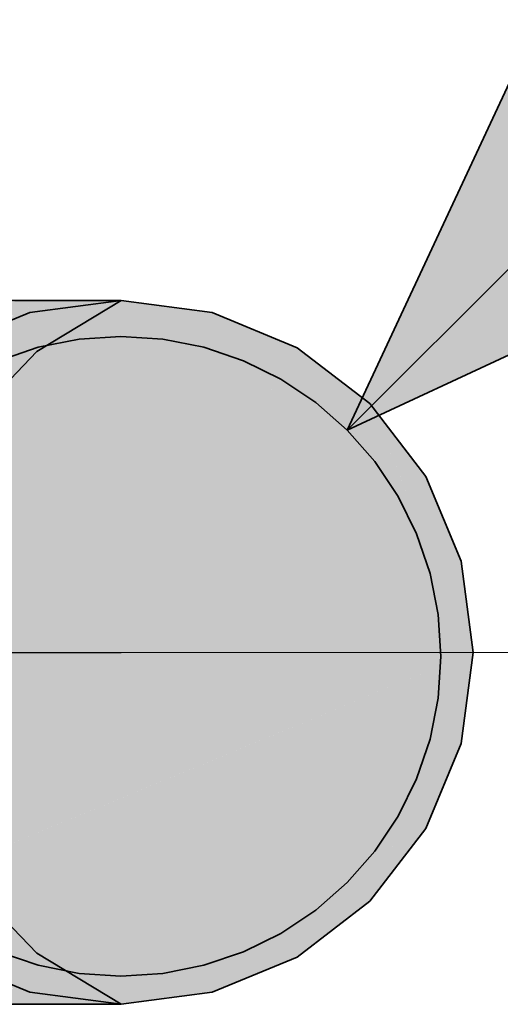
# Model space of a CAD drawing. Extents: x -123 to 597, y -160 to 584.
# Tile 101 of 207: x 0.14 to 1.65, y 56.89 to 59.97. Entities that reach past the tile are written whole.
import ezdxf
from ezdxf.lldxf.tags import DXFTag

# ---------------------------------------------------------------- set-up
doc = ezdxf.new("R2010")
doc.units = 0
doc.layers.get('0').update_dxf_attribs({"lineweight": 35})
for name, color, linetype, lineweight, true_color in [('S_Schmutzwasser', 7, 'Continuous', 35, 0xcc3300), ('S_Schmutzwasser-Shading', 7, 'Continuous', 35, 0xcc3300), ('S_Schmutzwasser_Beschriftung', 7, 'Continuous', 18, 0xcc3300)]:
    doc.layers.add(name, color=color, linetype=linetype, lineweight=lineweight, true_color=true_color)
tags = doc.linetypes.add('STRICHPUNKT2', pattern=[12.7, 6.35, -3.175, 0, -3.175]).pattern_tags.tags
tags[10:11] = [DXFTag(74, 4), DXFTag(75, 0), DXFTag(340, '0'), DXFTag(46, 0.0), DXFTag(50, 0.0), DXFTag(44, 0.0), DXFTag(45, 0.0)]
tags[8:9] = [DXFTag(74, 4), DXFTag(75, 0), DXFTag(340, '0'), DXFTag(46, 0.0), DXFTag(50, 0.0), DXFTag(44, 0.0), DXFTag(45, 0.0)]
tags[6:7] = [DXFTag(74, 4), DXFTag(75, 0), DXFTag(340, '0'), DXFTag(46, 0.0), DXFTag(50, 0.0), DXFTag(44, 0.0), DXFTag(45, 0.0)]
tags[4:5] = [DXFTag(74, 4), DXFTag(75, 0), DXFTag(340, '0'), DXFTag(46, 0.0), DXFTag(50, 0.0), DXFTag(44, 0.0), DXFTag(45, 0.0)]

# ---------------------------------------------------------------- blocks, each defined once
blk = doc.blocks.new('Shading-A07ALSDN1N', base_point=(-1.3605, 57.9922))
at = {"layer": 'S_Schmutzwasser-Shading', "color": 26, "true_color": 0x6e1b00}
for points in [[(-0.013, 59.0547), (0.1524, 59.0736), (0.0654, 59.0736)], [(0.1524, 59.0736), (0.0654, 59.0736), (0.1701, 59.0922)], [(0.0654, 59.0736), (0.1701, 59.0922), (0.1425, 59.0922)], [(0.0682, 59.0547), (0.0899, 59.0664), (0.1456, 59.0664)], [(0.0899, 59.0664), (0.1456, 59.0664), (0.1524, 59.0736)], [(0.1456, 59.0664), (0.1927, 59.0736), (0.1524, 59.0736)], [(0.1927, 59.0736), (0.1524, 59.0736), (0.3152, 59.0922)], [(0.1524, 59.0736), (0.3152, 59.0922), (0.1701, 59.0922)], [(0.1425, 56.8922), (0.3152, 56.8922), (-0.0598, 56.9296)], [(0.3152, 56.8922), (-0.0598, 56.9296), (0.0682, 56.9296)]]:
    blk.add_solid(points, dxfattribs=at)
at = {"layer": 'S_Schmutzwasser-Shading', "color": 26, "true_color": 0x6b1a00}
for points in [[(0.0682, 59.0547), (0.1486, 59.0547), (0.1456, 59.0664)], [(0.2349, 59.0664), (0.1456, 59.0664), (0.4238, 59.0922)], [(0.1456, 59.0664), (0.4238, 59.0922), (0.3152, 59.0922)], [(0.1486, 59.0547), (0.2349, 59.0664), (0.1456, 59.0664)], [(0.1287, 59.0351), (0.1029, 59.0351), (0.1761, 59.0547)], [(0.1029, 59.0351), (0.1761, 59.0547), (0.1486, 59.0547)], [(0.1486, 56.9296), (0.1761, 56.9296), (-0.1077, 57.0395)], [(0.1761, 56.9296), (-0.1077, 57.0395), (-0.0892, 57.0395)], [(0.3152, 56.8922), (0.4238, 56.8922), (0.0682, 56.9296)], [(0.4238, 56.8922), (0.0682, 56.9296), (0.1486, 56.9296)]]:
    blk.add_solid(points, dxfattribs=at)
at = {"layer": 'S_Schmutzwasser-Shading', "color": 26, "true_color": 0x671900}
for points in [[(0.1486, 59.0547), (0.1761, 59.0547), (0.4238, 59.0922)], [(0.1761, 59.0547), (0.4238, 59.0922), (0.4608, 59.0922)], [(0.4238, 56.8922), (0.4608, 56.8922), (0.1486, 56.9296)], [(0.4608, 56.8922), (0.1486, 56.9296), (0.1761, 56.9296)]]:
    blk.add_solid(points, dxfattribs=at)
at = {"layer": 'S_Schmutzwasser-Shading', "color": 22, "true_color": 0xcc3300}
for points in [[(0.1761, 59.0547), (0.7455, 59.0547), (0.4608, 59.0922)], [(0.3193, 58.9448), (-0.0892, 58.9448), (0.1761, 59.0547)], [(0.5129, 58.7962), (0.7455, 59.0547), (0.1761, 59.0547)], [(0.9438, 58.7962), (0.5129, 58.7962), (0.7455, 59.0547)], [(1.0108, 58.9448), (0.8298, 58.9448), (0.7455, 59.0547)], [(0.5137, 58.7956), (-0.2836, 58.7956), (0.3193, 58.9448)], [(-0.2836, 58.7956), (0.3193, 58.9448), (-0.0892, 58.9448)], [(0.9436, 58.7965), (1.0108, 58.9448), (0.8298, 58.9448)], [(1.204, 58.7965), (0.9436, 58.7965), (1.0108, 58.9448)], [(0.5471, 58.77), (-0.317, 58.77), (0.5151, 58.7946)], [(-0.317, 58.77), (0.5151, 58.7946), (-0.285, 58.7946)], [(0.5151, 58.7946), (-0.285, 58.7946), (0.5137, 58.7956)], [(-0.285, 58.7946), (0.5137, 58.7956), (-0.2836, 58.7956)], [(0.5137, 58.7956), (0.9438, 58.7962), (0.5129, 58.7962)], [(0.9443, 58.7956), (0.5137, 58.7956), (0.9438, 58.7962)], [(1.5608, 57.9922), (0.9443, 58.7956), (0.5137, 58.7956)], [(0.9438, 58.7962), (1.204, 58.7965), (0.9436, 58.7965)], [(1.2044, 58.7962), (0.9438, 58.7962), (1.204, 58.7965)], [(0.9639, 58.77), (1.2044, 58.7962), (0.9438, 58.7962)], [(1.2386, 58.77), (0.9639, 58.77), (1.2044, 58.7962)], [(0.233, 58.5422), (-0.4919, 58.5422), (-0.317, 58.77)], [(1.5608, 57.9922), (0.5471, 58.77), (-0.317, 58.77)], [(1.5608, 57.9922), (1.2386, 58.77), (0.9639, 58.77)], [(1.4134, 58.5422), (1.333, 58.5422), (1.2386, 58.77)], [(0.8735, 58.2769), (-0.6017, 58.2769), (0.233, 58.5422)], [(-0.6017, 58.2769), (0.233, 58.5422), (-0.4919, 58.5422)], [(1.4428, 58.2769), (1.4134, 58.5422), (1.333, 58.5422)], [(1.5233, 58.2769), (1.4428, 58.2769), (1.4134, 58.5422)], [(1.5608, 57.9922), (-0.6392, 57.9922), (-0.6017, 58.2769)], [(1.5608, 57.9922), (0.8735, 58.2769), (-0.6017, 58.2769)], [(1.5608, 57.9922), (1.5233, 58.2769), (1.4428, 58.2769)], [(-0.6017, 57.7075), (1.5608, 57.9922), (-0.6392, 57.9922)], [(0.8734, 57.7075), (-0.6017, 57.7075), (1.5608, 57.9922)], [(0.5471, 57.2143), (-0.317, 57.2143), (1.5608, 57.9922)], [(0.7455, 56.9296), (0.1761, 56.9296), (1.5608, 57.9922)], [(1.2386, 57.2143), (0.9639, 57.2143), (1.5608, 57.9922)], [(1.5233, 57.7075), (1.4428, 57.7075), (1.5608, 57.9922)], [(-0.4919, 57.4422), (0.8734, 57.7075), (-0.6017, 57.7075)], [(0.233, 57.4422), (-0.4919, 57.4422), (0.8734, 57.7075)], [(1.4134, 57.4422), (1.333, 57.4422), (1.5233, 57.7075)], [(1.333, 57.4422), (1.5233, 57.7075), (1.4428, 57.7075)], [(-0.317, 57.2143), (0.233, 57.4422), (-0.4919, 57.4422)], [(1.2386, 57.2143), (1.4134, 57.4422), (1.333, 57.4422)], [(-0.0892, 57.0395), (0.5471, 57.2143), (-0.317, 57.2143)], [(0.3193, 57.0395), (-0.0892, 57.0395), (0.5471, 57.2143)], [(1.0108, 57.0395), (0.8298, 57.0395), (1.2386, 57.2143)], [(0.8298, 57.0395), (1.2386, 57.2143), (0.9639, 57.2143)], [(0.1761, 56.9296), (0.3193, 57.0395), (-0.0892, 57.0395)], [(0.7455, 56.9296), (1.0108, 57.0395), (0.8298, 57.0395)], [(0.4608, 56.8922), (0.7455, 56.9296), (0.1761, 56.9296)]]:
    blk.add_solid(points, dxfattribs=at)
at = {"layer": 'S_Schmutzwasser-Shading', "color": 26, "true_color": 0x741d00}
for points in [[(0.1247, 59.0444), (0.1486, 59.0547), (0.0682, 59.0547)], [(0.1486, 56.9296), (0.1247, 56.9399), (0.0467, 56.9399)], [(0.0682, 56.9296), (0.1486, 56.9296), (0.0467, 56.9399)]]:
    blk.add_solid(points, dxfattribs=at)
blk = doc.blocks.new('Bauteilbeschriftung-A07ALSK81N', base_point=(-2.8827, 50.4922))
at = {"color": 0, "linetype": 'ByBlock', "lineweight": -2, "ltscale": 0.18}
blk.add_line((10.0106, 57.9922), (-2.8827, 57.9922), dxfattribs=at)
blk = doc.blocks.new('KG-Bogen 45°-A07ALSKK1N', base_point=(-1.5173, 56.8922))
at = {"color": 0, "linetype": 'ByBlock', "lineweight": -2, "ltscale": 0.35}
for p, q in [((-0.9379, 59.0547), (-0.7356, 59.0922)), ((-0.7356, 59.0922), (-0.5333, 59.0547)), ((-0.7356, 59.0922), (0.1425, 59.0922)), ((0.1425, 59.0922), (0.3152, 59.0922)), ((0.1761, 59.0547), (0.4608, 59.0922)), ((0.3152, 59.0922), (0.4238, 59.0922)), ((0.4238, 59.0922), (0.4608, 59.0922)), ((0.4608, 59.0922), (0.7455, 59.0547)), ((-1.1264, 58.9448), (-0.9379, 59.0547)), ((-0.5333, 59.0547), (-0.3447, 58.9448)), ((-0.0892, 58.9448), (0.1761, 59.0547)), ((0.7455, 59.0547), (1.0108, 58.9448)), ((-1.2883, 58.77), (-1.1264, 58.9448)), ((-0.3447, 58.9448), (-0.1828, 58.77)), ((-0.317, 58.77), (-0.0892, 58.9448)), ((1.0108, 58.9448), (1.2386, 58.77)), ((-1.4125, 58.5422), (-1.2883, 58.77)), ((-0.4919, 58.5422), (-0.317, 58.77)), ((-0.1828, 58.77), (-0.0586, 58.5422)), ((1.2386, 58.77), (1.4134, 58.5422)), ((-1.4906, 58.2769), (-1.4125, 58.5422)), ((-0.6017, 58.2769), (-0.4919, 58.5422)), ((-0.0586, 58.5422), (0.0195, 58.2769)), ((1.4134, 58.5422), (1.5233, 58.2769)), ((-1.5173, 57.9922), (-1.4906, 58.2769)), ((-0.6392, 57.9922), (-0.6017, 58.2769)), ((0.0195, 58.2769), (0.0461, 57.9922)), ((1.5233, 58.2769), (1.5608, 57.9922)), ((-1.4906, 57.7075), (-1.5173, 57.9922)), ((-0.6017, 57.7075), (-0.6392, 57.9922)), ((0.0461, 57.9922), (0.0195, 57.7075)), ((1.5608, 57.9922), (1.5233, 57.7075)), ((-1.4125, 57.4422), (-1.4906, 57.7075)), ((-0.4919, 57.4422), (-0.6017, 57.7075)), ((0.0195, 57.7075), (-0.0586, 57.4422)), ((1.5233, 57.7075), (1.4134, 57.4422)), ((-1.2883, 57.2143), (-1.4125, 57.4422)), ((-0.317, 57.2143), (-0.4919, 57.4422)), ((-0.0586, 57.4422), (-0.1828, 57.2143)), ((1.4134, 57.4422), (1.2386, 57.2143)), ((-1.1264, 57.0395), (-1.2883, 57.2143)), ((-0.1828, 57.2143), (-0.3447, 57.0395)), ((-0.0892, 57.0395), (-0.317, 57.2143)), ((1.2386, 57.2143), (1.0108, 57.0395)), ((-0.9379, 56.9296), (-1.1264, 57.0395)), ((-0.3447, 57.0395), (-0.5333, 56.9296)), ((0.1761, 56.9296), (-0.0892, 57.0395)), ((1.0108, 57.0395), (0.7455, 56.9296)), ((-0.7356, 56.8922), (-0.9379, 56.9296)), ((-0.5333, 56.9296), (-0.7356, 56.8922)), ((0.4608, 56.8922), (0.1761, 56.9296)), ((0.7455, 56.9296), (0.4608, 56.8922)), ((-0.7356, 56.8922), (0.1425, 56.8922)), ((0.1425, 56.8922), (0.3152, 56.8922)), ((0.3152, 56.8922), (0.4238, 56.8922)), ((0.4238, 56.8922), (0.4608, 56.8922))]:
    blk.add_line(p, q, dxfattribs=at)
at = {"color": 0, "lineweight": -2}
for p, q in [((0.4608, 59.0922), (0.198, 58.9324)), ((0.198, 58.9324), (-0.0157, 58.7114)), ((-0.1676, 58.7779), (0.0376, 58.7779)), ((-0.0157, 58.7114), (-0.1665, 58.4434)), ((-0.3917, 58.4636), (-0.1581, 58.4636)), ((-0.1665, 58.4434), (-0.2444, 58.1459)), ((-0.4865, 58.1493), (-0.2439, 58.1493)), ((-0.2444, 58.1459), (-0.2444, 57.8384)), ((-0.4865, 57.835), (-0.2439, 57.835)), ((-0.2444, 57.8384), (-0.1665, 57.5409)), ((-0.1665, 57.5409), (-0.0157, 57.2729)), ((-0.3917, 57.5207), (-0.1581, 57.5207)), ((-0.0157, 57.2729), (0.198, 57.0519)), ((-0.1676, 57.2064), (0.0376, 57.2064)), ((0.198, 57.0519), (0.4608, 56.8922))]:
    blk.add_line(p, q, dxfattribs=at)
at = {"color": 0, "linetype": 'STRICHPUNKT2', "lineweight": 25, "ltscale": 0.25}
for p, q in [((-0.7356, 57.9922), (0.1425, 57.9922)), ((0.1425, 57.9922), (0.3152, 57.9922)), ((0.3152, 57.9922), (0.4238, 57.9922)), ((0.4238, 57.9922), (0.4608, 57.9922)), ((0.4608, 57.9922), (0.4608, 57.9922))]:
    blk.add_line(p, q, dxfattribs=at)
blk = doc.blocks.new('Fallleitung Abwasser-A07ALSM01N', base_point=(-0.5395, 56.9799))
at = {"color": 0, "lineweight": -2}
for p, q in [((1.1675, 58.6869), (8.9445, 66.4639)), ((2.4353, 61.4059), (1.1675, 58.6869)), ((3.8864, 59.9548), (1.1675, 58.6869)), ((0.4605, 58.9799), (0.33, 58.9714)), ((0.591, 58.9714), (0.4605, 58.9799)), ((0.2017, 58.9459), (0.0778, 58.9038)), ((0.33, 58.9714), (0.2017, 58.9459)), ((0.7193, 58.9459), (0.591, 58.9714)), ((0.8432, 58.9038), (0.7193, 58.9459)), ((0.9605, 58.846), (0.8432, 58.9038)), ((1.0692, 58.7733), (0.9605, 58.846)), ((1.1676, 58.687), (1.0692, 58.7733)), ((1.2538, 58.5887), (1.1676, 58.687)), ((1.3265, 58.4799), (1.2538, 58.5887)), ((1.3844, 58.3626), (1.3265, 58.4799)), ((1.4264, 58.2388), (1.3844, 58.3626)), ((1.4519, 58.1105), (1.4264, 58.2388)), ((1.4605, 57.9799), (1.4519, 58.1105)), ((1.4519, 57.8494), (1.4605, 57.9799)), ((1.4264, 57.7211), (1.4519, 57.8494)), ((1.3844, 57.5973), (1.4264, 57.7211)), ((1.3265, 57.4799), (1.3844, 57.5973)), ((1.2538, 57.3712), (1.3265, 57.4799)), ((1.1676, 57.2728), (1.2538, 57.3712)), ((1.0692, 57.1866), (1.1676, 57.2728)), ((0.9605, 57.1139), (1.0692, 57.1866)), ((0.8432, 57.0561), (0.9605, 57.1139)), ((0.0778, 57.0561), (0.2017, 57.014)), ((0.7193, 57.014), (0.8432, 57.0561)), ((0.2017, 57.014), (0.33, 56.9885)), ((0.591, 56.9885), (0.7193, 57.014)), ((0.33, 56.9885), (0.4605, 56.9799)), ((0.4605, 56.9799), (0.591, 56.9885))]:
    blk.add_line(p, q, dxfattribs=at)
blk.add_solid([(1.1675, 58.6869), (3.8864, 59.9548), (1.7587, 59.9548)], dxfattribs=at)

msp = doc.modelspace()

# ---------------------------------------------------------------- block references
at = {"layer": 'S_Schmutzwasser', "ltscale": 0.35}
for name, p in [('Fallleitung Abwasser-A07ALSM01N', (-0.5395, 56.9799)), ('KG-Bogen 45°-A07ALSKK1N', (-1.5173, 56.8922))]:
    msp.add_blockref(name, p, dxfattribs=at)
at = {"layer": 'S_Schmutzwasser'}
msp.add_blockref('Shading-A07ALSDN1N', (-1.3605, 57.9922), dxfattribs=at)
at = {"layer": 'S_Schmutzwasser_Beschriftung', "ltscale": 0.18}
msp.add_blockref('Bauteilbeschriftung-A07ALSK81N', (-2.8827, 50.4922), dxfattribs=at)

doc.saveas('drawing.dxf')
